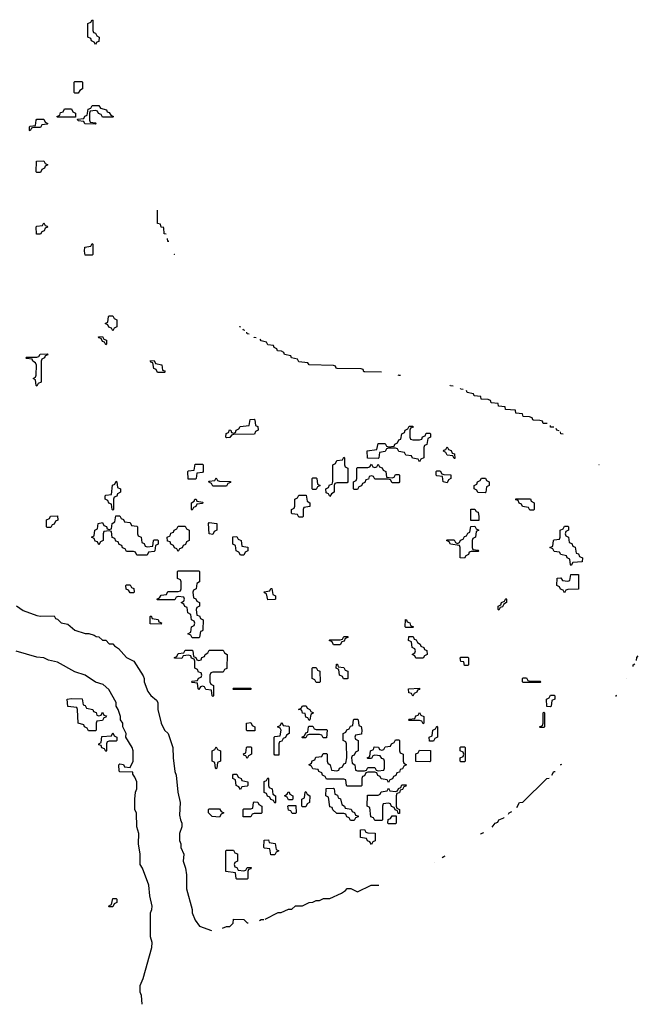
# Model space of a CAD drawing. Header units: inches. Extents: x 2561596 to 2663338, y 752906 to 788533.
# Tile 10 of 20: x 2620570 to 2624159, y 761620 to 767332. Entities that reach past the tile are written whole.
import ezdxf

# ---------------------------------------------------------------- set-up
doc = ezdxf.new("R2010")
doc.units = ezdxf.units.IN
doc.header["$MEASUREMENT"] = 0
doc.layers.add('C6726', color=7, linetype='Continuous')

msp = doc.modelspace()

# ---------------------------------------------------------------- linework, layer by layer
at = {"layer": 'C6726', "color": 6}
for points in [[(2621010, 767188), (2621002, 767202), (2620986, 767210), (2620982, 767222), (2620966, 767230), (2620966, 767310), (2620982, 767318), (2620990, 767332), (2620994, 767330), (2620994, 767270), (2620998, 767258), (2621010, 767254), (2621018, 767238), (2621032, 767230), (2621030, 767206), (2621018, 767202)], [(2620890, 766906), (2620886, 766910), (2620886, 766970), (2620890, 766974), (2620930, 766974), (2620934, 766970), (2620934, 766930), (2620918, 766922), (2620910, 766906)], [(2620790, 766766), (2620786, 766770), (2620802, 766778), (2620807.3, 766792.7), (2620822, 766798), (2620830, 766814), (2620870, 766814), (2620878, 766798), (2620894, 766790), (2620894, 766766), (2620890, 766766)], [(2621050, 766766), (2621042, 766782), (2621027.3, 766787.3), (2621022, 766802), (2621010, 766806), (2620978, 766802), (2620974, 766790), (2620974, 766750), (2620978, 766738), (2621010, 766734), (2621014, 766730), (2621010, 766726), (2620948.4, 766728.4), (2620942, 766742), (2620910, 766746), (2620906, 766754), (2620942, 766758), (2620947.3, 766772.7), (2620962, 766778), (2620967.3, 766812.7), (2620982, 766818), (2620990, 766834), (2621030, 766834), (2621038, 766818), (2621074, 766810), (2621078, 766798), (2621090, 766794), (2621098, 766778), (2621114, 766770), (2621110, 766766)], [(2620630, 766688), (2620626, 766690), (2620626, 766710), (2620630, 766714), (2620662, 766718), (2620666, 766750), (2620670, 766754), (2620710, 766754), (2620718, 766738), (2620734, 766730), (2620730, 766726), (2620698, 766722), (2620690, 766706), (2620650, 766706), (2620638, 766702)], [(2620670, 766446), (2620666, 766450), (2620668.4, 766511.6), (2620710, 766514), (2620718, 766498), (2620734, 766490), (2620718, 766482), (2620714, 766470), (2620698, 766462), (2620690, 766446)], [(2620667.3, 766087.3), (2620666, 766130), (2620670, 766134), (2620702, 766138), (2620710, 766154), (2620718, 766138), (2620730, 766134), (2620731.6, 766128.4), (2620718, 766122), (2620712.7, 766107.3), (2620698, 766102), (2620690, 766088)], [(2620950, 765966), (2620946, 765990), (2620947.3, 766012.7), (2620982, 766018), (2620990, 766034), (2620994, 766030), (2620994, 765970), (2620990, 765966)], [(2621110, 765526), (2621102, 765542), (2621087.3, 765547.3), (2621082, 765562), (2621066, 765570), (2621082, 765578), (2621086, 765610), (2621090, 765614), (2621110, 765614), (2621118, 765598), (2621134, 765590), (2621134, 765550), (2621118, 765542)], [(2621070, 765446), (2621062, 765462), (2621050, 765466), (2621042, 765482), (2621030, 765486), (2621027.3, 765492.7), (2621050, 765494), (2621058, 765478), (2621072.7, 765472.7), (2621074, 765450)], [(2620670, 765206), (2620666, 765210), (2620662, 765242), (2620648, 765250), (2620662, 765258), (2620666, 765270), (2620667.3, 765327.3), (2620662, 765342), (2620646, 765350), (2620642, 765362), (2620610, 765366), (2620606, 765370), (2620610, 765374), (2620670, 765374), (2620682, 765378), (2620688.4, 765391.6), (2620730, 765394), (2620732.7, 765387.3), (2620718, 765382), (2620714, 765370), (2620698, 765362), (2620694, 765350), (2620694, 765230), (2620678, 765222)], [(2621370, 765286), (2621362, 765302), (2621348.7, 765308.7), (2621342, 765342), (2621330, 765346), (2621327.3, 765352.7), (2621350, 765354), (2621358, 765338), (2621394, 765330), (2621398, 765298), (2621410, 765294), (2621414, 765290), (2621410, 765286)], [(2621770, 764906), (2621766, 764910), (2621768.4, 764931.6), (2621782, 764938), (2621787.3, 764952.7), (2621794, 764950), (2621798, 764938), (2621810, 764934), (2621822, 764938), (2621826, 764950), (2621842, 764958), (2621848.4, 764971.6), (2621902, 764978), (2621907.3, 765012.7), (2621930, 765014), (2621934, 765010), (2621938, 764978), (2621951.6, 764971.6), (2621954, 764950), (2621938, 764942), (2621932.7, 764927.3), (2621810, 764926), (2621798, 764922), (2621790, 764908)], [(2622850, 764894), (2622890, 764894), (2622902, 764898), (2622907.3, 764912.7), (2622922, 764918), (2622927.3, 764932.7), (2622950, 764934), (2622954, 764930), (2622954, 764910), (2622938, 764902), (2622931.6, 764868.4), (2622918, 764862), (2622914, 764850), (2622914, 764790), (2622898, 764782), (2622890, 764766), (2622882, 764782), (2622848.4, 764788.4), (2622842, 764802), (2622810, 764806), (2622802, 764822), (2622770, 764826), (2622762, 764842), (2622750, 764846), (2622710, 764846), (2622698, 764842), (2622690, 764826), (2622658, 764822), (2622654, 764790), (2622650, 764786), (2622587.3, 764787.3), (2622586, 764830), (2622642, 764838), (2622650, 764874), (2622690, 764874), (2622698, 764858), (2622710, 764854), (2622742, 764858), (2622746, 764870), (2622762, 764878), (2622770, 764894), (2622782, 764898), (2622786, 764930), (2622802, 764938), (2622806, 764950), (2622822, 764958), (2622830, 764974), (2622850, 764974), (2622852.7, 764967.3), (2622838, 764962), (2622834, 764950), (2622834, 764910), (2622838, 764898)], [(2623090, 764786), (2623082, 764802), (2623050, 764806), (2623042, 764822), (2623028.4, 764828.4), (2623030, 764834), (2623042, 764838), (2623050, 764854), (2623058, 764838), (2623072.7, 764832.7), (2623078, 764818), (2623092.7, 764812.7), (2623094, 764786)], [(2622370, 764566), (2622362, 764582), (2622347.3, 764587.3), (2622346, 764610), (2622362, 764618), (2622367.3, 764632.7), (2622382, 764638), (2622387.3, 764652.7), (2622386, 764750), (2622402, 764758), (2622410, 764774), (2622442, 764778), (2622450, 764794), (2622454, 764790), (2622454, 764750), (2622458, 764738), (2622474, 764730), (2622474, 764650), (2622470, 764646), (2622410, 764646), (2622398, 764642), (2622394, 764630), (2622394, 764590), (2622378, 764582)], [(2621590, 764666), (2621547.3, 764667.3), (2621546, 764710), (2621550, 764714), (2621582, 764718), (2621587.3, 764752.7), (2621630, 764754), (2621634, 764750), (2621634, 764710), (2621630, 764706), (2621598, 764702), (2621594, 764670)], [(2622730, 764674), (2622742, 764678), (2622750, 764694), (2622770, 764694), (2622774, 764690), (2622774, 764650), (2622770, 764646), (2622730, 764646), (2622722, 764662), (2622710, 764666), (2622630, 764666), (2622622, 764682), (2622610, 764686), (2622598, 764682), (2622592.7, 764667.3), (2622578, 764662), (2622572.7, 764647.3), (2622558, 764642), (2622552.7, 764627.3), (2622538, 764622), (2622530, 764606), (2622510, 764606), (2622506, 764610), (2622506, 764650), (2622522, 764658), (2622526, 764670), (2622526, 764730), (2622530, 764734), (2622590, 764734), (2622602, 764738), (2622610, 764754), (2622618, 764738), (2622630, 764734), (2622642, 764738), (2622650, 764754), (2622658, 764738), (2622672.7, 764732.7), (2622678, 764718), (2622694, 764710), (2622698, 764678)], [(2623050, 764646), (2623026, 764650), (2623022, 764682), (2622990, 764686), (2622986, 764690), (2622986, 764710), (2622990, 764714), (2623010, 764714), (2623018, 764698), (2623030, 764694), (2623071.1, 764691.1), (2623072, 764670), (2623058, 764662)], [(2621110, 764486), (2621106, 764490), (2621102, 764522), (2621087.3, 764527.3), (2621082, 764542), (2621066, 764550), (2621066, 764570), (2621070, 764574), (2621102, 764578), (2621108.4, 764631.6), (2621122, 764638), (2621130, 764654), (2621134, 764650), (2621138, 764618), (2621154, 764610), (2621154, 764590), (2621138, 764582), (2621132.7, 764567.3), (2621118, 764562), (2621114, 764550), (2621114, 764490)], [(2621690, 764626), (2621682, 764642), (2621666, 764650), (2621670, 764654), (2621702, 764658), (2621710, 764674), (2621718, 764658), (2621730, 764654), (2621792.7, 764652.7), (2621792.7, 764647.3), (2621778, 764642), (2621770, 764626)], [(2622270, 764606), (2622266, 764610), (2622266, 764670), (2622270, 764674), (2622290, 764674), (2622294, 764670), (2622298, 764638), (2622314, 764630), (2622298, 764622), (2622290, 764606)], [(2623270, 764588), (2623228.4, 764588.4), (2623222, 764602), (2623206, 764610), (2623206, 764630), (2623222, 764638), (2623226, 764650), (2623242, 764658), (2623250, 764672), (2623271.6, 764671.6), (2623278, 764658), (2623294, 764650), (2623294, 764630), (2623278, 764622), (2623274, 764590)], [(2621570, 764486), (2621566, 764490), (2621566, 764530), (2621582, 764538), (2621586, 764550), (2621594, 764550), (2621598, 764538), (2621632.7, 764532.7), (2621630, 764526), (2621598, 764522), (2621592.7, 764507.3), (2621578, 764502)], [(2622190, 764446), (2622182, 764462), (2622150, 764466), (2622146, 764470), (2622146, 764490), (2622162, 764498), (2622166, 764510), (2622166, 764550), (2622182, 764558), (2622190, 764574), (2622232.7, 764572.7), (2622238, 764538), (2622254, 764530), (2622252.7, 764507.3), (2622218, 764502), (2622214, 764490), (2622214, 764450), (2622210, 764446)], [(2623530, 764486), (2623522, 764502), (2623487.3, 764507.3), (2623482, 764522), (2623467.3, 764527.3), (2623462, 764542), (2623447.3, 764547.3), (2623447.3, 764552.7), (2623532.7, 764552.7), (2623538, 764538), (2623554, 764530), (2623554, 764490), (2623550, 764486)], [(2623230, 764426), (2623187.3, 764427.3), (2623187.3, 764492.7), (2623210, 764492), (2623218, 764478), (2623230, 764474), (2623234, 764450), (2623234, 764426)], [(2620730, 764386), (2620726, 764390), (2620726, 764430), (2620742, 764438), (2620748.4, 764451.6), (2620790, 764454), (2620791.6, 764428.4), (2620778, 764422), (2620770, 764406), (2620758, 764402), (2620750, 764386)], [(2621310, 764274), (2621342, 764278), (2621346, 764310), (2621350, 764314), (2621370, 764314), (2621374, 764310), (2621374, 764290), (2621358, 764282), (2621354, 764250), (2621350, 764246), (2621318, 764242), (2621310, 764226), (2621250, 764226), (2621242, 764242), (2621230, 764246), (2621190, 764246), (2621182, 764262), (2621167.3, 764267.3), (2621162, 764282), (2621147.3, 764287.3), (2621142, 764302), (2621127.3, 764307.3), (2621122, 764322), (2621107.3, 764327.3), (2621102, 764362), (2621090, 764366), (2621058, 764362), (2621054, 764350), (2621054, 764310), (2621038, 764302), (2621030, 764286), (2621022, 764302), (2621007.3, 764307.3), (2621002, 764322), (2620986, 764330), (2621002, 764338), (2621006, 764370), (2621022, 764378), (2621026, 764410), (2621050, 764414), (2621058, 764398), (2621072.7, 764392.7), (2621078, 764378), (2621090, 764374), (2621102, 764378), (2621106, 764410), (2621122, 764418), (2621127.3, 764452.7), (2621150, 764454), (2621158, 764438), (2621172.7, 764432.7), (2621178, 764418), (2621210, 764414), (2621218, 764398), (2621250, 764394), (2621254, 764390), (2621254, 764350), (2621258, 764338), (2621274, 764330), (2621278, 764298), (2621292.7, 764292.7), (2621298, 764278)], [(2621690, 764346), (2621668.4, 764348.4), (2621666, 764410), (2621670, 764414), (2621714, 764410), (2621714, 764370), (2621698, 764362)], [(2621490, 764246), (2621482, 764262), (2621467.3, 764267.3), (2621462, 764282), (2621446, 764290), (2621442, 764302), (2621427.3, 764307.3), (2621426, 764330), (2621442, 764338), (2621447.3, 764352.7), (2621462, 764358), (2621466, 764370), (2621482, 764378), (2621490, 764394), (2621530, 764394), (2621538, 764378), (2621554, 764370), (2621554, 764310), (2621538, 764302), (2621532.7, 764287.3), (2621518, 764282), (2621512.7, 764267.3), (2621498, 764262)], [(2623150, 764208), (2623126, 764210), (2623126, 764270), (2623122, 764282), (2623068.4, 764288.4), (2623062, 764302), (2623046, 764310), (2623050, 764314), (2623090, 764314), (2623098, 764298), (2623110, 764294), (2623122, 764298), (2623127.3, 764312.7), (2623142, 764318), (2623150, 764334), (2623162, 764338), (2623170, 764354), (2623182, 764358), (2623187.3, 764392.7), (2623210, 764394), (2623218, 764378), (2623234, 764370), (2623218, 764362), (2623214, 764330), (2623198, 764322), (2623194, 764310), (2623194, 764270), (2623198, 764258), (2623230, 764254), (2623234, 764250), (2623230, 764246), (2623190, 764246), (2623178, 764242), (2623174, 764230), (2623158, 764222)], [(2623770, 764166), (2623766, 764170), (2623762, 764202), (2623746, 764210), (2623742, 764222), (2623708.4, 764228.4), (2623702, 764242), (2623670, 764246), (2623662, 764262), (2623646, 764270), (2623662, 764278), (2623666, 764310), (2623670, 764314), (2623702, 764318), (2623706, 764330), (2623706, 764370), (2623722, 764378), (2623730, 764394), (2623750, 764394), (2623754, 764390), (2623754, 764370), (2623738, 764362), (2623734, 764350), (2623738, 764338), (2623754, 764330), (2623758, 764298), (2623772.7, 764292.7), (2623778, 764278), (2623792.7, 764272.7), (2623798, 764238), (2623812.7, 764232.7), (2623818, 764218), (2623834, 764210), (2623832.7, 764187.3), (2623778, 764182)], [(2621850, 764226), (2621842, 764242), (2621826, 764250), (2621822, 764282), (2621806, 764290), (2621807.3, 764332.7), (2621830, 764334), (2621838, 764318), (2621854, 764310), (2621858, 764278), (2621892.7, 764272.7), (2621894, 764250), (2621878, 764242), (2621870, 764226)], [(2621570, 763746), (2621562, 763762), (2621546, 763770), (2621562, 763778), (2621566, 763810), (2621582, 763818), (2621586, 763830), (2621582, 763842), (2621566, 763850), (2621562, 763882), (2621546, 763890), (2621542, 763922), (2621527.3, 763927.3), (2621522, 763942), (2621506, 763950), (2621522, 763958), (2621526, 763970), (2621522, 763982), (2621490, 763986), (2621478, 763982), (2621470, 763966), (2621370, 763966), (2621366, 763970), (2621382, 763978), (2621390, 763994), (2621422, 763998), (2621430, 764014), (2621490, 764014), (2621502, 764018), (2621506, 764030), (2621506, 764070), (2621502, 764082), (2621486, 764090), (2621486, 764130), (2621490, 764134), (2621610, 764134), (2621614, 764130), (2621614, 764070), (2621598, 764062), (2621594, 764030), (2621578, 764022), (2621574, 764010), (2621578, 763978), (2621592.7, 763972.7), (2621598, 763958), (2621614, 763950), (2621614, 763930), (2621598, 763922), (2621594, 763910), (2621598, 763878), (2621612.7, 763872.7), (2621618, 763858), (2621634, 763850), (2621632.7, 763792.7), (2621630, 763786), (2621618, 763782), (2621614, 763750), (2621610, 763746)], [(2623730, 764006), (2623722, 764022), (2623707.3, 764027.3), (2623702, 764042), (2623686, 764050), (2623687.3, 764092.7), (2623710, 764094), (2623718, 764078), (2623750, 764074), (2623762, 764078), (2623767.3, 764112.7), (2623812.7, 764112.7), (2623812.7, 764027.3), (2623750, 764026), (2623738, 764022)], [(2621210, 764006), (2621202, 764022), (2621187.3, 764027.3), (2621186, 764050), (2621190, 764054), (2621210, 764054), (2621218, 764038), (2621232.7, 764032.7), (2621234, 764010), (2621230, 764006)], [(2622010, 763966), (2622002, 764002), (2621990, 764006), (2621987.3, 764012.7), (2622022, 764018), (2622027.3, 764032.7), (2622032.7, 764032.7), (2622038, 763998), (2622054, 763990), (2622054, 763970), (2622050, 763968)], [(2623350, 763906), (2623346, 763910), (2623346, 763930), (2623362, 763938), (2623366, 763950), (2623382, 763958), (2623390, 763974), (2623394, 763970), (2623394, 763950), (2623378, 763942), (2623370, 763926), (2623358, 763922)], [(2621390, 763826), (2621327.3, 763827.3), (2621326, 763870), (2621332.7, 763872.7), (2621338, 763858), (2621372.7, 763852.7), (2621378, 763838), (2621392.7, 763832.7)], [(2622810, 763806), (2622806, 763810), (2622807.3, 763852.7), (2622814, 763850), (2622818, 763838), (2622832.7, 763832.7), (2622838, 763818), (2622854, 763810), (2622850, 763806)], [(2622390, 763706), (2622382, 763722), (2622366, 763730), (2622370, 763734), (2622430, 763734), (2622442, 763738), (2622450, 763754), (2622472.7, 763752.7), (2622472.7, 763747.3), (2622458, 763742), (2622452.7, 763727.3), (2622438, 763722), (2622430, 763706)], [(2622910, 763628), (2622868.4, 763628.4), (2622862, 763642), (2622846, 763650), (2622862, 763658), (2622866, 763670), (2622862, 763682), (2622846, 763690), (2622842, 763722), (2622826, 763730), (2622827.3, 763752.7), (2622852.7, 763752.7), (2622858, 763738), (2622870, 763734), (2622878, 763718), (2622894, 763710), (2622898, 763698), (2622914, 763690), (2622918, 763678), (2622932.7, 763672.7), (2622934, 763650), (2622918, 763642)], [(2621690, 763406), (2621686, 763410), (2621682, 763442), (2621650, 763446), (2621642, 763462), (2621630, 763466), (2621618, 763462), (2621610, 763446), (2621606, 763450), (2621602, 763482), (2621570, 763486), (2621566, 763490), (2621570, 763494), (2621602, 763498), (2621607.3, 763512.7), (2621622, 763518), (2621626, 763530), (2621622, 763542), (2621607.3, 763547.3), (2621602, 763562), (2621586, 763570), (2621586, 763610), (2621582, 763622), (2621567.3, 763627.3), (2621562, 763642), (2621550, 763646), (2621518, 763642), (2621510, 763626), (2621467.3, 763627.3), (2621467.3, 763632.7), (2621482, 763638), (2621490, 763654), (2621522, 763658), (2621530, 763674), (2621570, 763674), (2621574, 763670), (2621578, 763638), (2621592.7, 763632.7), (2621598, 763618), (2621610, 763614), (2621622, 763618), (2621627.3, 763632.7), (2621642, 763638), (2621646, 763650), (2621662, 763658), (2621670, 763674), (2621750, 763674), (2621758, 763658), (2621774, 763650), (2621772, 763568), (2621758, 763562), (2621750, 763546), (2621690, 763546), (2621678, 763542), (2621674, 763530), (2621674, 763490), (2621678, 763478), (2621694, 763470), (2621694, 763410)], [(2623150, 763586), (2623146, 763606), (2623128.9, 763608.9), (2623126, 763630), (2623130, 763634), (2623170, 763634), (2623174, 763630), (2623174, 763590), (2623170, 763586)], [(2622290, 763486), (2622282, 763502), (2622266, 763510), (2622266, 763570), (2622270, 763574), (2622290, 763574), (2622298, 763558), (2622311.6, 763551.6), (2622314, 763490), (2622310, 763486)], [(2622470, 763508), (2622448.7, 763508.7), (2622442, 763522), (2622426, 763530), (2622422, 763562), (2622406, 763570), (2622407.3, 763592.7), (2622412.7, 763592.7), (2622418, 763578), (2622450, 763574), (2622458, 763558), (2622472.7, 763552.7), (2622474, 763510)], [(2623530, 763494), (2623590, 763494), (2623594, 763490), (2623590, 763486), (2623490, 763486), (2623486, 763490), (2623486, 763510), (2623490, 763514), (2623510, 763514), (2623518, 763498)], [(2621810, 763446), (2621806, 763450), (2621810, 763454), (2621910, 763454), (2621910, 763446)], [(2622850, 763408), (2622842, 763422), (2622827.3, 763427.3), (2622826, 763450), (2622890, 763454), (2622890, 763446), (2622878, 763442), (2622874, 763430), (2622858, 763422)], [(2621030, 763294), (2621042, 763298), (2621050, 763314), (2621058, 763298), (2621072.7, 763292.7), (2621070, 763286), (2621058, 763282), (2621050, 763266), (2621018, 763262), (2621014, 763250), (2621014, 763210), (2621010, 763206), (2620970, 763206), (2620962, 763222), (2620946, 763230), (2620942, 763242), (2620908.7, 763250), (2620906, 763330), (2620902, 763342), (2620850, 763348), (2620846, 763390), (2620870, 763394), (2620931.6, 763391.6), (2620938, 763358), (2620950, 763354), (2620958, 763338), (2620994, 763330), (2620998, 763318), (2621012.7, 763312.7), (2621018, 763298)], [(2623650, 763346), (2623627.3, 763347.3), (2623626, 763390), (2623642, 763398), (2623650, 763414), (2623670, 763414), (2623674, 763410), (2623674, 763390), (2623658, 763382), (2623654, 763350)], [(2622250, 763266), (2622242, 763282), (2622230, 763286), (2622226, 763306), (2622210, 763308), (2622206, 763326), (2622188, 763330), (2622202, 763338), (2622210, 763352), (2622231.6, 763351.6), (2622238, 763338), (2622254, 763330), (2622258, 763318), (2622274, 763310), (2622258, 763302), (2622254, 763270)], [(2622530, 762974), (2622570, 762974), (2622582, 762978), (2622590, 762994), (2622630, 762994), (2622638, 762978), (2622650, 762974), (2622682, 762978), (2622686, 762990), (2622686, 763030), (2622682, 763042), (2622670, 763046), (2622662, 763062), (2622630, 763066), (2622618, 763062), (2622610, 763046), (2622590, 763046), (2622586, 763050), (2622602, 763058), (2622606, 763090), (2622622, 763098), (2622627.3, 763112.7), (2622651.6, 763111.6), (2622658, 763098), (2622670, 763094), (2622682, 763098), (2622690, 763114), (2622722, 763118), (2622726, 763130), (2622742, 763138), (2622750, 763154), (2622770, 763154), (2622774, 763150), (2622774, 763090), (2622778, 763078), (2622794, 763070), (2622794, 763030), (2622798, 763018), (2622814, 763010), (2622798, 763002), (2622790, 762986), (2622778, 762982), (2622772.7, 762967.3), (2622758, 762962), (2622752.7, 762947.3), (2622738, 762942), (2622732.7, 762927.3), (2622718, 762922), (2622710, 762906), (2622702, 762922), (2622667.3, 762927.3), (2622662, 762942), (2622647.3, 762947.3), (2622642, 762962), (2622630, 762966), (2622590, 762966), (2622578, 762962), (2622570, 762946), (2622558, 762942), (2622554, 762930), (2622554, 762890), (2622550, 762886), (2622470, 762886), (2622466, 762890), (2622462, 762922), (2622450, 762926), (2622350, 762926), (2622342, 762942), (2622326, 762950), (2622322, 762962), (2622306, 762970), (2622302, 762982), (2622270, 762986), (2622262, 763002), (2622248, 763010), (2622262, 763018), (2622267.3, 763032.7), (2622282, 763038), (2622287.3, 763052.7), (2622322, 763058), (2622330, 763074), (2622350, 763074), (2622354, 763070), (2622354, 763030), (2622358, 763018), (2622372, 763010), (2622378, 762978), (2622410, 762974), (2622422, 762978), (2622426, 762990), (2622442, 762998), (2622450, 763014), (2622462, 763018), (2622468, 763050), (2622466, 763130), (2622462, 763142), (2622446, 763150), (2622446, 763190), (2622462, 763198), (2622467.3, 763212.7), (2622482, 763218), (2622490, 763234), (2622502, 763238), (2622506, 763270), (2622510, 763274), (2622530, 763274), (2622534, 763270), (2622538, 763238), (2622551.6, 763231.6), (2622554, 763210), (2622552.7, 763187.3), (2622518, 763182), (2622514, 763170), (2622518, 763158), (2622534, 763150), (2622534, 763090), (2622518, 763082), (2622510, 763066), (2622498, 763062), (2622494, 763050), (2622498, 763018), (2622514, 763010), (2622518, 762978)], [(2622910, 763246), (2622902, 763262), (2622890, 763266), (2622830, 763266), (2622826, 763270), (2622830, 763274), (2622862, 763278), (2622867.3, 763292.7), (2622882, 763298), (2622890, 763312), (2622898, 763298), (2622914, 763290), (2622914, 763250)], [(2623590, 763226), (2623586, 763230), (2623602, 763238), (2623606, 763250), (2623606, 763310), (2623610, 763314), (2623614, 763310), (2623614, 763230), (2623610, 763226)], [(2621890, 763206), (2621886, 763210), (2621886, 763250), (2621910, 763254), (2621918, 763238), (2621934, 763230), (2621934, 763206), (2621930, 763206)], [(2622050, 763066), (2622046, 763070), (2622046, 763170), (2622050, 763174), (2622082, 763178), (2622086, 763210), (2622082, 763222), (2622066, 763230), (2622082, 763238), (2622090, 763254), (2622098, 763238), (2622130, 763234), (2622134, 763230), (2622134, 763190), (2622118, 763182), (2622112.7, 763167.3), (2622098, 763162), (2622090, 763146), (2622078, 763142), (2622074, 763130), (2622074, 763066), (2622070, 763066)], [(2622290, 763214), (2622350, 763214), (2622354, 763210), (2622350, 763166), (2622330, 763166), (2622322, 763182), (2622310, 763186), (2622250, 763186), (2622238, 763182), (2622230, 763166), (2622210, 763166), (2622206, 763170), (2622222, 763178), (2622230, 763194), (2622242, 763198), (2622246, 763230), (2622250, 763234), (2622270, 763234), (2622278, 763218)], [(2622970, 763146), (2622947.3, 763147.3), (2622946, 763170), (2622962, 763178), (2622966, 763210), (2622982, 763218), (2622990, 763234), (2622994, 763230), (2622994, 763170), (2622978, 763162)], [(2621070, 763086), (2621062, 763102), (2621047.3, 763107.3), (2621042, 763122), (2621030, 763126), (2621028.4, 763131.6), (2621042, 763138), (2621047.3, 763172.7), (2621102, 763178), (2621110, 763194), (2621118, 763178), (2621134, 763170), (2621134, 763150), (2621130, 763146), (2621090, 763146), (2621078, 763142), (2621074, 763130), (2621074, 763090)], [(2621710, 762986), (2621706, 762990), (2621702, 763022), (2621686, 763030), (2621686, 763090), (2621702, 763098), (2621710, 763114), (2621718, 763098), (2621734, 763090), (2621734, 763030), (2621718, 763022), (2621714, 762990)], [(2621890, 763046), (2621882, 763062), (2621870, 763066), (2621868, 763072), (2621882, 763078), (2621886, 763110), (2621890, 763114), (2621910, 763114), (2621914, 763110), (2621914, 763070), (2621898, 763062)], [(2623130, 763026), (2623126, 763030), (2623126, 763050), (2623142, 763058), (2623146, 763070), (2623142, 763082), (2623126, 763090), (2623126, 763110), (2623130, 763114), (2623150, 763114), (2623154, 763110), (2623154, 763030), (2623150, 763026)], [(2622950, 763026), (2622868, 763028), (2622867.3, 763072.7), (2622882, 763078), (2622890, 763094), (2622952.7, 763092.7), (2622954, 763030)], [(2621850, 762866), (2621842, 762882), (2621826, 762890), (2621822, 762922), (2621806, 762930), (2621806, 762950), (2621810, 762954), (2621830, 762954), (2621838, 762938), (2621854, 762930), (2621858, 762918), (2621894, 762910), (2621894, 762890), (2621890, 762886), (2621858, 762882)], [(2622050, 762786), (2622042, 762802), (2622027.3, 762807.3), (2622022, 762822), (2622007.3, 762827.3), (2622002, 762842), (2621988.4, 762848.4), (2621988.4, 762911.6), (2622002, 762918), (2622010, 762934), (2622014, 762930), (2622014, 762890), (2622018, 762878), (2622034, 762870), (2622038, 762838), (2622054, 762830), (2622054, 762790)], [(2622490, 762686), (2622482, 762702), (2622467.3, 762707.3), (2622462, 762722), (2622450, 762726), (2622410, 762726), (2622387.3, 762747.3), (2622382, 762762), (2622370, 762766), (2622362, 762822), (2622346, 762830), (2622347.3, 762872.7), (2622390, 762874), (2622394, 762870), (2622398, 762838), (2622412.7, 762832.7), (2622418, 762818), (2622431.6, 762811.6), (2622438, 762778), (2622454, 762770), (2622458, 762758), (2622492.7, 762752.7), (2622498, 762738), (2622512.7, 762732.7), (2622518, 762718), (2622532.7, 762712.7), (2622532.7, 762707.3), (2622518, 762702), (2622510, 762686)], [(2622766, 762726), (2622762, 762742), (2622747.3, 762747.3), (2622742, 762762), (2622727.3, 762767.3), (2622722, 762782), (2622710, 762786), (2622678, 762782), (2622674, 762770), (2622674, 762690), (2622670, 762686), (2622630, 762686), (2622622, 762702), (2622607.3, 762707.3), (2622602, 762762), (2622586, 762770), (2622587.3, 762832.7), (2622650, 762834), (2622662, 762838), (2622667.3, 762852.7), (2622702, 762858), (2622710, 762874), (2622718, 762858), (2622750, 762854), (2622762, 762858), (2622767.3, 762872.7), (2622782, 762878), (2622787.3, 762892.7), (2622812.7, 762892.7), (2622810, 762886), (2622798, 762882), (2622790, 762866), (2622778, 762862), (2622772.7, 762847.3), (2622758, 762842), (2622754, 762830), (2622754, 762770), (2622758, 762758), (2622774, 762750), (2622772.7, 762727.3)], [(2622130, 762806), (2622122, 762822), (2622106, 762830), (2622122, 762838), (2622128.4, 762851.6), (2622134, 762850), (2622138, 762838), (2622154, 762830), (2622154, 762810), (2622150, 762806)], [(2622210, 762766), (2622206, 762770), (2622206, 762810), (2622222, 762818), (2622226, 762850), (2622230, 762854), (2622238, 762838), (2622254, 762830), (2622252, 762790), (2622238, 762782), (2622230, 762766)], [(2621867.3, 762707.3), (2621866, 762750), (2621870, 762754), (2621910, 762754), (2621922, 762758), (2621926, 762790), (2621930, 762794), (2621952, 762792), (2621958, 762778), (2621974, 762770), (2621974, 762730), (2621970, 762726), (2621930, 762726), (2621918, 762722), (2621910, 762708)], [(2622150, 762726), (2622142, 762742), (2622130, 762746), (2622126, 762770), (2622130, 762774), (2622172.7, 762772.7), (2622174, 762730), (2622170, 762726)], [(2621730, 762706), (2621686, 762710), (2621666, 762730), (2621666, 762750), (2621670, 762754), (2621730, 762754), (2621738, 762738), (2621754, 762730), (2621738, 762722)], [(2622710, 762666), (2622706, 762670), (2622707.3, 762692.7), (2622722, 762698), (2622730, 762714), (2622754, 762714), (2622754, 762670), (2622750, 762666)], [(2622610, 762546), (2622602, 762562), (2622587.3, 762567.3), (2622582, 762582), (2622547.3, 762587.3), (2622547.3, 762632.7), (2622570, 762634), (2622578, 762618), (2622590, 762614), (2622632.7, 762612.7), (2622631.6, 762568.4), (2622618, 762562)], [(2622050, 762486), (2622027.3, 762487.3), (2622022, 762522), (2621990, 762526), (2621986, 762530), (2621987.3, 762572.7), (2622014, 762574), (2622018, 762558), (2622052.7, 762552.7), (2622058, 762518), (2622074, 762510), (2622058, 762502)], [(2621870, 762394), (2621882, 762398), (2621890, 762414), (2621912.7, 762412.7), (2621910, 762406), (2621898, 762402), (2621894, 762390), (2621894, 762350), (2621890, 762346), (2621830, 762346), (2621826, 762350), (2621822, 762382), (2621766, 762390), (2621766, 762510), (2621770, 762514), (2621810, 762514), (2621818, 762498), (2621832.7, 762492.7), (2621834, 762450), (2621818, 762442), (2621814, 762430), (2621818, 762418), (2621830, 762414), (2621838, 762398)], [(2621090, 762186), (2621086, 762190), (2621102, 762198), (2621110, 762234), (2621130, 762234), (2621134, 762230), (2621134, 762210), (2621118, 762202), (2621110, 762186)]]:
    msp.add_lwpolyline(points, close=True, dxfattribs=at)
for points in [[(2621405.5, 766126.1), (2621390, 766128), (2621386, 766146), (2621369.2, 766150), (2621369.1, 766227.1)], [(2621419.3, 766087.6), (2621409, 766090), (2621406.1, 766124.2)], [(2621434.9, 766044.4), (2621430, 766046), (2621428.3, 766062.6)], [(2621470, 765969.8), (2621469, 765970), (2621469, 765971.4)], [(2621852.1, 765549.1), (2621848, 765550), (2621847.6, 765552.8)], [(2621876.4, 765528.8), (2621868, 765530), (2621867.2, 765536.5)], [(2621901.1, 765508.3), (2621890, 765508.7), (2621888.6, 765518.7)], [(2621942.4, 765485.7), (2621930, 765488), (2621928.6, 765490.5)], [(2622669.4, 765287.1), (2622571.6, 765288.4), (2622566, 765290), (2622562, 765302), (2622550, 765306), (2622411.6, 765308.4), (2622406, 765310), (2622402, 765322), (2622390, 765326), (2622250, 765328.7), (2622242, 765342), (2622190, 765348), (2622182, 765362), (2622146, 765370), (2622142, 765382), (2622106, 765390), (2622102, 765402), (2622088, 765408), (2622066, 765410), (2622062, 765422), (2622046, 765430), (2622042, 765442), (2622010, 765446), (2622002, 765462), (2621970, 765468), (2621964.2, 765478.1)], [(2622779, 765268.3), (2622771.6, 765268.4), (2622766, 765270), (2622765.8, 765270.5)], [(2623085.5, 765206.2), (2623070, 765208), (2623067.7, 765212)], [(2623143.4, 765187.5), (2623130, 765188), (2623127.3, 765192.7)], [(2623629.2, 764988.5), (2623606, 764990), (2623602, 765002), (2623587.3, 765007.3), (2623551.3, 765008.7), (2623546, 765010), (2623542, 765022), (2623527.3, 765027.3), (2623490, 765029.2), (2623486, 765046), (2623448, 765050), (2623446, 765066), (2623388, 765070), (2623386, 765086), (2623348, 765090), (2623346, 765106), (2623306, 765110), (2623302, 765122), (2623288, 765128), (2623248, 765130), (2623246, 765146), (2623206, 765150), (2623202, 765162), (2623166, 765170), (2623162.2, 765181.4)], [(2623667.7, 764968.4), (2623650, 764969), (2623648.6, 764978.4)], [(2623699.8, 764947.2), (2623686, 764950), (2623682.4, 764960.8)], [(2623721.9, 764928.2), (2623710, 764928.7), (2623707.2, 764940.9)], [(2623931.1, 764748.6), (2623930, 764748.7), (2623929.8, 764749.9)], [(2620551.6, 763931.6), (2620590, 763904.7), (2620670, 763876), (2620690, 763871.3), (2620770, 763874), (2620778, 763858), (2620790, 763854), (2620810, 763832), (2620850, 763824.7), (2620890, 763791), (2620950, 763771), (2620970.8, 763770.8), (2621002, 763762), (2621012.7, 763752.7), (2621030, 763752), (2621050, 763732), (2621070, 763732), (2621090, 763712), (2621110, 763712), (2621119.6, 763699.6), (2621143.6, 763683.6), (2621190, 763632), (2621231.3, 763611.3), (2621285.4, 763525.4), (2621291.3, 763510), (2621291.3, 763490), (2621313.7, 763433.7), (2621330, 763411.3), (2621363.6, 763383.6), (2621371.3, 763371.3), (2621371, 763330), (2621390.7, 763250.7), (2621410.7, 763210.7), (2621431, 763190), (2621458.8, 763110), (2621460.7, 763050), (2621470.7, 762970), (2621477.3, 762950), (2621486.8, 762850), (2621501, 762790), (2621496.9, 762716.9), (2621502, 762690), (2621511.3, 762670), (2621511.1, 762648.9), (2621498, 762610), (2621498, 762570), (2621504.7, 762550), (2621504.7, 762530), (2621522, 762490), (2621518, 762450), (2621531.3, 762410), (2621538, 762370), (2621537.3, 762290), (2621570.8, 762170), (2621571, 762150), (2621587.9, 762107.9), (2621614, 762074), (2621683.2, 762047.3)], [(2621280.2, 761619.8), (2621276, 761670), (2621269.1, 761690.9), (2621269.1, 761729.1), (2621286, 761770), (2621337.2, 761950), (2621338, 761978), (2621328.4, 762011.6), (2621328.7, 762150), (2621337.2, 762170), (2621339.3, 762190), (2621325.2, 762250), (2621319.3, 762310), (2621282, 762410), (2621268.7, 762430), (2621269, 762490), (2621259, 762550), (2621262, 762610), (2621248.7, 762650), (2621248, 762728), (2621238, 762750), (2621238, 762810), (2621242, 762850), (2621249, 762870), (2621248.7, 762910), (2621238, 762938), (2621226, 762954), (2621226, 762966), (2621150, 762968), (2621147.3, 762972.7), (2621146, 763010), (2621150, 763014), (2621171.6, 763011.6), (2621178, 762998), (2621210, 762994), (2621228, 763030), (2621228, 763090), (2621222, 763110), (2621186, 763170), (2621188, 763190), (2621168.9, 763228.9), (2621168, 763250), (2621155.3, 763270), (2621155.3, 763290), (2621142, 763330), (2621129.3, 763349.3), (2621129, 763370), (2621086.8, 763446.8), (2621054.8, 763474.8), (2621009.4, 763489.4), (2620949.1, 763529.1), (2620890, 763549), (2620790, 763605.2), (2620736.5, 763616.5), (2620710, 763629), (2620670, 763633.2), (2620550, 763668.7)], [(2624149, 763614.9), (2624150, 763632), (2624158.7, 763640.7)], [(2624129.1, 763580.1), (2624129.2, 763590), (2624137.8, 763595.4)], [(2624089.6, 763510.9), (2624090, 763512), (2624090.6, 763512.6)], [(2624029.7, 763405.9), (2624030, 763411.3), (2624034.1, 763413.6)], [(2623709.3, 763007.4), (2623709.5, 763010.5), (2623714.3, 763013.1)], [(2623454.5, 762762.3), (2623470, 762791.3), (2623488, 762792), (2623628, 762930), (2623641.9, 762931.1)], [(2623658, 762949.3), (2623669.5, 762970.5), (2623677.1, 762971)], [(2623310.5, 762648.2), (2623328.7, 762670), (2623343.1, 762676.9), (2623349.5, 762690.5), (2623378, 762702), (2623380.6, 762703.7)], [(2623405.2, 762723.2), (2623410, 762731), (2623424.9, 762738.9)], [(2623244.8, 762606.8), (2623248, 762610), (2623261.9, 762617.2)], [(2623020.5, 762470.5), (2623030, 762478), (2623037.6, 762480.9)], [(2622975.9, 762443.6), (2622976.7, 762444)], [(2621993.7, 762113.8), (2622070, 762152), (2622087.3, 762152.7), (2622129, 762171), (2622148.7, 762171.3), (2622170, 762191.3), (2622210, 762191.3), (2622250, 762211.3), (2622270, 762212), (2622290, 762222), (2622310, 762222), (2622332.7, 762232.7), (2622370, 762234), (2622436.4, 762263.6), (2622460.4, 762279.6), (2622470, 762292), (2622491.6, 762291.6), (2622530, 762272), (2622608.9, 762311.1), (2622653.8, 762311.8)], [(2621745.7, 762060.7), (2621768.9, 762071.1), (2621790, 762072), (2621808, 762090), (2621810, 762114), (2621870, 762112), (2621890, 762092), (2621895.6, 762092)], [(2621961.7, 762105.8), (2621970, 762111.3), (2621986, 762111.9)]]:
    msp.add_lwpolyline(points, dxfattribs=at)

doc.saveas('drawing.dxf')
